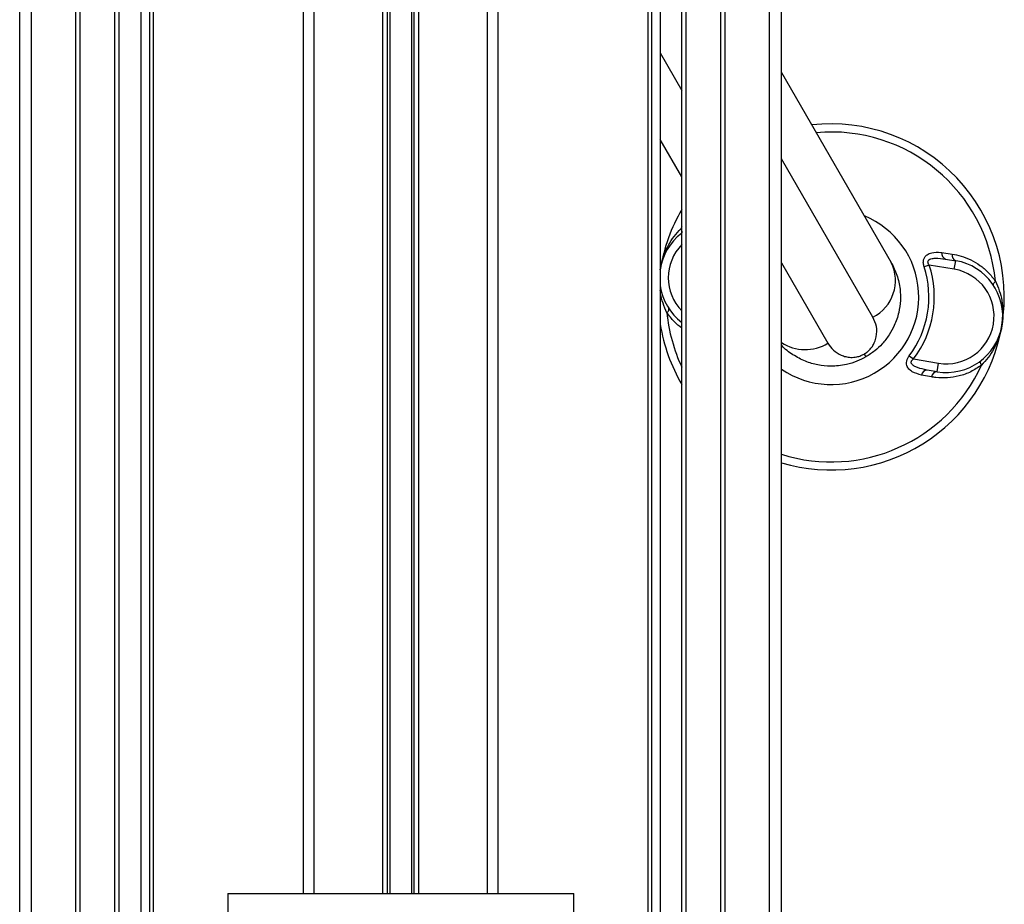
# Model space of a CAD drawing. Header units: millimetres. Extents: x 0 to 420, y 0 to 297.
# Tile 10 of 39: x 155 to 167, y 205 to 215. Entities that reach past the tile are written whole.
import ezdxf

# ---------------------------------------------------------------- set-up
doc = ezdxf.new("R2010")
doc.units = ezdxf.units.MM

msp = doc.modelspace()

# ---------------------------------------------------------------- linework, layer by layer
at = {"color": 7, "linetype": 'Continuous', "lineweight": 25}
for p, q in [((155.43943, 157.69864), (155.43943, 235.19864)), ((155.57636, 157.69864), (155.57636, 235.19864)), ((156.08943, 157.69864), (156.08943, 235.19864)), ((156.13943, 157.69864), (156.13943, 235.19864)), ((156.53943, 157.69864), (156.53943, 235.19864)), ((156.58943, 157.69864), (156.58943, 235.19864)), ((163.08943, 157.69864), (163.08943, 235.19864)), ((163.13943, 157.69864), (163.13943, 235.19864)), ((163.53943, 157.69864), (163.53943, 235.19864)), ((163.58943, 157.69864), (163.58943, 235.19864)), ((164.10251, 157.69864), (164.10251, 235.19864)), ((158.83943, 232.94479), (158.83943, 205.19479)), ((159.63193, 232.94479), (159.63193, 205.19479)), ((159.68613, 232.94479), (159.68613, 205.19479)), ((159.71484, 232.94479), (159.71484, 205.19479)), ((159.96403, 232.94479), (159.96403, 205.19479)), ((159.99273, 232.94479), (159.99273, 205.19479)), ((160.04693, 232.94479), (160.04693, 205.19479)), ((160.83943, 232.94479), (160.83943, 205.19479)), ((156.83943, 230.69864), (156.83943, 162.19864)), ((156.93943, 230.69864), (156.93943, 162.19864)), ((156.98193, 230.69864), (156.98193, 162.19864)), ((162.69693, 230.69864), (162.69693, 162.19864)), ((162.73943, 230.69864), (162.73943, 162.19864)), ((158.71443, 229.60789), (158.71443, 205.19479)), ((160.96443, 229.60789), (160.96443, 205.19479)), ((164.23943, 196.57401), (164.23943, 225.57326)), ((162.83943, 224.72364), (162.83943, 197.42364)), ((162.83943, 214.90873), (163.08943, 214.47572)), ((164.23943, 214.68386), (165.50725, 212.48793)), ((163.08943, 213.47572), (162.83943, 213.90873)), ((165.29593, 211.85395), (164.23943, 213.68386)), ((163.08943, 212.89903), (163.07885, 212.87613)), ((163.07885, 212.87613), (163.08943, 212.8826)), ((166.09401, 212.60168), (166.21067, 212.5844)), ((166.13551, 212.52632), (166.25306, 212.50669)), ((166.23658, 212.40806), (166.25306, 212.50669)), ((162.83943, 212.40317), (162.84175, 212.41736)), ((164.23943, 212.48386), (164.77632, 211.55395)), ((165.94736, 212.45636), (165.88795, 212.43704)), ((166.23658, 212.40806), (165.94736, 212.45636)), ((165.19518, 211.42847), (165.21443, 211.39511)), ((165.71627, 211.40896), (165.76618, 211.37138)), ((165.76618, 211.37138), (166.0554, 211.32308)), ((166.03893, 211.22445), (165.92138, 211.24408)), ((166.03893, 211.22445), (166.0554, 211.32308)), ((165.97359, 211.16473), (165.85765, 211.18629)), ((157.84334, 205.19479), (157.84334, 204.94479)), ((157.84334, 205.19479), (161.83943, 205.19479)), ((161.83943, 204.4065), (161.83943, 205.19479))]:
    msp.add_line(p, q, dxfattribs=at)
at = {"color": 7, "linetype": 'Continuous', "lineweight": 25, "flags": 128}
for points in [[(163.07885, 212.87613), (163.08284, 212.86681), (163.08591, 212.85802), (163.08801, 212.84989), (163.08911, 212.84255), (163.0892, 212.83611), (163.08827, 212.83066), (163.08633, 212.8263), (163.08343, 212.82308)], [(166.69038, 212.22074), (166.68868, 212.22473), (166.68827, 212.22949), (166.68916, 212.23494), (166.69133, 212.24101), (166.69476, 212.24759), (166.69939, 212.25459), (166.70514, 212.26191), (166.71195, 212.26943)], [(162.91692, 211.90643), (162.92372, 211.91396), (162.92948, 211.92127), (162.9341, 211.92828), (162.93753, 211.93486), (162.93971, 211.94093), (162.9406, 211.94638), (162.94019, 211.95114), (162.93848, 211.95513)], [(166.55001, 211.29973), (166.54602, 211.30906), (166.54296, 211.31785), (166.54086, 211.32598), (166.53976, 211.33332), (166.53967, 211.33976), (166.5406, 211.3452), (166.54253, 211.34957), (166.54544, 211.35279)]]:
    msp.add_lwpolyline(points, dxfattribs=at)
at = {"color": 7, "linetype": 'Continuous', "lineweight": 25}
for centre, radius, start, end in [((164.81443, 212.08793), 2, 350.519504, 96.421822), ((164.81443, 212.08793), 1.90617, 5.463794, 95.185051), ((164.81443, 212.08793), 2, 149.598467, 170.519504), ((164.81443, 212.08793), 1.01196, 235.374766, 67.763301), ((163.48287, 212.31029), 0.65, 127.91782, 171.852235), ((163.48287, 212.31029), 0.55, 135.671357, 224.328643), ((166.16411, 212.59118), 0.07088, 171.479276, 246.204179), ((165.08231, 212.27736), 0.47425, 296.772298, 26.359678), ((166.14599, 211.86557), 0.65, 260.519504, 80.519504), ((166.28214, 212.57297), 0.07238, 170.917244, 246.30759), ((164.81443, 212.08793), 1.12886, 323.024606, 18.014402), ((164.81443, 212.08793), 1.19133, 323.024606, 18.014402), ((166.14599, 211.86557), 0.55, 260.519504, 80.519504), ((163.48287, 212.31029), 0.65, 188.147765, 232.75024), ((164.81443, 212.08793), 1.90617, 185.463794, 205.182863), ((164.81443, 212.08793), 2, 189.068697, 210.401533), ((164.81443, 212.08793), 2, 253.291649, 350.519504), ((164.51268, 211.9828), 0.50341, 237.125868, 301.581208), ((164.81443, 212.08793), 1.90617, 252.443174, 335.575213), ((165.92736, 211.17345), 0.07088, 94.834828, 169.559732), ((166.0449, 211.15232), 0.07238, 94.731418, 170.121763)]:
    msp.add_arc(centre, radius, start, end, dxfattribs=at)
for points, knots in [([(162.84175, 212.41736), (162.84182, 212.41779), (162.84457, 212.43417), (162.85549, 212.48928), (162.88317, 212.58092), (162.93332, 212.68852), (162.99726, 212.78878), (163.05166, 212.84702), (163.07885, 212.87613)], [0, 0, 0, 0, 0.002570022, 0.096153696, 0.325250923, 0.554310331, 0.777213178, 1, 1, 1, 1]), ([(165.88795, 212.43704), (165.8844, 212.45041), (165.87721, 212.4774), (165.87988, 212.51726), (165.89511, 212.55204), (165.92659, 212.58251), (165.98942, 212.60709), (166.05001, 212.60774), (166.0901, 212.60222), (166.09401, 212.60168)], [0, 0, 0, 0, 0.10498573, 0.21201023, 0.31190738, 0.43457509, 0.62328767, 0.96332226, 1, 1, 1, 1]), ([(165.50725, 212.48793), (165.53156, 212.43944), (165.58085, 212.3411), (165.61228, 212.1902), (165.61711, 212.04492), (165.59758, 211.90349), (165.55302, 211.76961), (165.48609, 211.64698), (165.40958, 211.54888), (165.3186, 211.46182), (165.25007, 211.41793), (165.21443, 211.39511)], [0, 0, 0, 0, 0.140059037, 0.28407457, 0.396196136, 0.51064339, 0.638614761, 0.732855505, 0.830098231, 0.911665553, 1, 1, 1, 1]), ([(165.94736, 212.45636), (165.94251, 212.4636), (165.93535, 212.47431), (165.93189, 212.4899), (165.93286, 212.5013), (165.93734, 212.50978), (165.94802, 212.52062), (165.97424, 212.53207), (166.03914, 212.53921), (166.09609, 212.53159), (166.13551, 212.52632)], [0, 0, 0, 0, 0.09136525, 0.13518159, 0.17135967, 0.21962148, 0.24640588, 0.35507913, 0.55366458, 1, 1, 1, 1]), ([(166.21067, 212.5844), (166.24592, 212.57764), (166.31902, 212.56363), (166.42838, 212.52024), (166.53399, 212.45735), (166.63223, 212.37518), (166.68511, 212.30503), (166.71195, 212.26943)], [0, 0, 0, 0, 0.18733275, 0.38847399, 0.59401699, 0.79401178, 1, 1, 1, 1]), ([(162.83943, 212.40064), (162.84006, 212.40579), (162.84075, 212.41137), (162.84168, 212.41692), (162.84175, 212.41736)], [0, 0, 0, 0, 0.921103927, 1, 1, 1, 1]), ([(166.71195, 212.26943), (166.72806, 212.23345), (166.76064, 212.16072), (166.78847, 212.04544), (166.80112, 211.92701), (166.79753, 211.83134), (166.78991, 211.77532), (166.78719, 211.75895), (166.78712, 211.75851)], [0, 0, 0, 0, 0.2205186, 0.44569041, 0.67274829, 0.90384734, 0.99743001, 1, 1, 1, 1]), ([(162.91692, 211.90643), (162.90102, 211.94243), (162.8689, 212.01519), (162.84511, 212.10273), (162.84048, 212.15315), (162.83943, 212.16457)], [0, 0, 0, 0, 0.43097313, 0.87104033, 1, 1, 1, 1]), ([(163.08943, 211.72734), (163.05881, 211.75141), (162.99457, 211.80191), (162.9436, 211.87052), (162.91692, 211.90643)], [0, 0, 0, 0, 0.47663106, 1, 1, 1, 1]), ([(165.19518, 211.42847), (165.20687, 211.43586), (165.2206, 211.44454), (165.24441, 211.46385), (165.27094, 211.48996), (165.29822, 211.52785), (165.32154, 211.57506), (165.34327, 211.65064), (165.34443, 211.74948), (165.31211, 211.8191), (165.29593, 211.85395)], [0, 0, 0, 0, 0.04803079, 0.05640963, 0.11424562, 0.19744063, 0.2811665, 0.41275045, 0.70606187, 1, 1, 1, 1]), ([(166.78712, 211.75851), (166.78704, 211.75807), (166.7843, 211.7417), (166.77338, 211.68659), (166.74569, 211.59495), (166.69554, 211.48735), (166.6316, 211.38709), (166.5772, 211.32885), (166.55001, 211.29973)], [0, 0, 0, 0, 0.00257002, 0.0961537, 0.32525092, 0.55431033, 0.77721318, 1, 1, 1, 1]), ([(165.21443, 211.39511), (165.18067, 211.37747), (165.10814, 211.33955), (164.97062, 211.29842), (164.81623, 211.28215), (164.65759, 211.29884), (164.50865, 211.34251), (164.37034, 211.4191), (164.2765, 211.48429), (164.24149, 211.53078), (164.23943, 211.53352)], [0, 0, 0, 0, 0.09569287, 0.20555926, 0.36524028, 0.50652977, 0.65289724, 0.81856872, 0.98931071, 1, 1, 1, 1]), ([(164.77632, 211.55395), (164.79603, 211.52549), (164.83543, 211.46861), (164.91006, 211.4216), (164.98024, 211.39686), (165.03877, 211.38838), (165.09789, 211.39194), (165.15287, 211.40666), (165.18226, 211.42181), (165.19518, 211.42847)], [0, 0, 0, 0, 0.26459111, 0.5288945, 0.65139049, 0.77356044, 0.88506117, 0.94946208, 1, 1, 1, 1]), ([(165.85765, 211.18629), (165.82015, 211.19605), (165.76631, 211.21006), (165.71135, 211.25291), (165.68768, 211.28963), (165.68229, 211.32948), (165.68987, 211.36475), (165.70351, 211.39128), (165.71348, 211.4051), (165.71627, 211.40896)], [0, 0, 0, 0, 0.3600266, 0.51681392, 0.67470995, 0.77308011, 0.86977971, 0.96362553, 1, 1, 1, 1]), ([(165.92138, 211.24408), (165.88393, 211.25151), (165.83168, 211.26187), (165.77316, 211.28799), (165.74794, 211.30661), (165.73962, 211.32316), (165.73808, 211.33288), (165.7396, 211.34167), (165.74567, 211.35377), (165.75515, 211.36348), (165.76363, 211.36956), (165.76618, 211.37138)], [0, 0, 0, 0, 0.42781978, 0.59680931, 0.74279575, 0.78873832, 0.8180494, 0.85914006, 0.88891799, 0.96662787, 1, 1, 1, 1]), ([(166.55001, 211.29973), (166.50977, 211.27285), (166.42769, 211.21802), (166.29338, 211.17141), (166.15678, 211.14974), (166.05027, 211.15219), (165.99021, 211.16202), (165.97359, 211.16473)], [0, 0, 0, 0, 0.22376691, 0.45639837, 0.6809943, 0.91177223, 1, 1, 1, 1])]:
    msp.add_open_spline(points, degree=3, knots=knots, dxfattribs=at)

doc.saveas('drawing.dxf')
